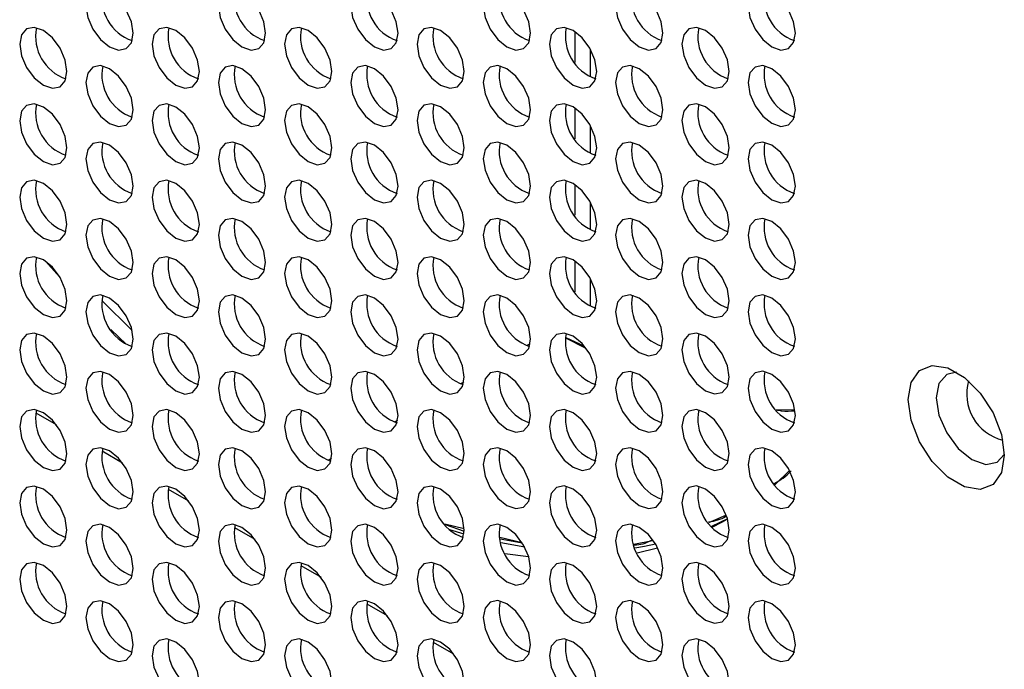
# Model space of a CAD drawing. Header units: millimetres. Extents: x 256 to 1374, y 313 to 1176.
# Tile 166 of 212: x 1175 to 1189, y 957 to 967. Entities that reach past the tile are written whole.
import ezdxf

# ---------------------------------------------------------------- set-up
doc = ezdxf.new("R2010")
doc.units = ezdxf.units.MM

msp = doc.modelspace()

# ---------------------------------------------------------------- linework, layer by layer
at = {"color": 7, "linetype": 'Continuous', "lineweight": 30}
for p, q in [((1183.0266, 966.3812), (1183.0266, 965.9193)), ((1183.2623, 965.7025), (1183.2623, 966.1153)), ((1183.0266, 965.238), (1183.0266, 964.7762)), ((1183.2623, 964.5594), (1183.2623, 964.9722)), ((1183.0266, 964.0949), (1183.0266, 963.633)), ((1183.2623, 963.4162), (1183.2623, 963.829)), ((1175.1205, 962.9419), (1175.3268, 962.713)), ((1183.0266, 962.9517), (1183.0266, 962.4899)), ((1183.2623, 962.273), (1183.2623, 962.6858)), ((1176.412, 961.9078), (1175.9566, 962.3561)), ((1176.0916, 961.9255), (1176.3214, 961.7067)), ((1182.891, 961.7993), (1183.1833, 961.6526)), ((1182.8926, 961.8053), (1183.1636, 961.6785)), ((1182.3117, 961.6843), (1182.361, 961.7128)), ((1181.3215, 961.1127), (1181.3711, 961.1413)), ((1186.0391, 960.7248), (1186.3124, 960.7278)), ((1180.3314, 960.5411), (1180.3812, 960.5699)), ((1179.3412, 959.9695), (1179.3913, 959.9984)), ((1186.0182, 959.6023), (1186.2396, 959.8144)), ((1185.0312, 959.0356), (1185.2876, 959.1473)), ((1181.3737, 958.9432), (1181.0873, 959.0125)), ((1181.092, 959.0059), (1181.3746, 958.9076)), ((1185.3102, 959.0944), (1185.0698, 958.9804)), ((1181.3727, 958.8651), (1181.1616, 958.928)), ((1182.2395, 958.7339), (1181.9081, 958.814)), ((1181.9104, 958.7928), (1182.2413, 958.7315)), ((1182.2812, 958.6682), (1181.9203, 958.7317)), ((1183.9093, 958.7148), (1184.1923, 958.7698)), ((1181.9834, 958.5765), (1182.3388, 958.5277)), ((1183.9588, 958.5852), (1184.2671, 958.6568))]:
    msp.add_line(p, q, dxfattribs=at)
at = {"color": 8, "linetype": 'Continuous', "lineweight": 30}
for p, q in [((1174.971, 960.6791), (1175.2748, 960.5038)), ((1175.961, 960.1076), (1176.2648, 959.9323)), ((1176.9509, 959.5362), (1177.2547, 959.3608)), ((1177.9409, 958.9647), (1178.2447, 958.7893)), ((1178.9308, 958.3932), (1179.2346, 958.2178)), ((1179.9208, 957.8217), (1180.2246, 957.6463)), ((1180.9107, 957.2502), (1181.2145, 957.0749))]:
    msp.add_line(p, q, dxfattribs=at)
at = {"color": 7, "linetype": 'Continuous', "lineweight": 30, "flags": 128}
for points in [[(1176.427, 966.3542), (1176.4001, 966.526), (1176.3234, 966.7027), (1176.2087, 966.8574), (1176.0734, 966.9666), (1175.9381, 967.0136), (1175.8234, 966.9914), (1175.7468, 966.9032), (1175.7199, 966.7625), (1175.7468, 966.5907), (1175.8234, 966.414), (1175.9381, 966.2593), (1176.0734, 966.1501), (1176.2087, 966.103), (1176.3234, 966.1253), (1176.4001, 966.2135), (1176.427, 966.3542)], [(1178.4069, 966.3544), (1178.38, 966.5262), (1178.3033, 966.7029), (1178.1886, 966.8576), (1178.0533, 966.9668), (1177.918, 967.0138), (1177.8033, 966.9915), (1177.7267, 966.9033), (1177.6998, 966.7626), (1177.7267, 966.5909), (1177.8033, 966.4142), (1177.918, 966.2594), (1178.0533, 966.1503), (1178.1886, 966.1032), (1178.3033, 966.1255), (1178.38, 966.2137), (1178.4069, 966.3544)], [(1180.3868, 966.3546), (1180.3599, 966.5264), (1180.2832, 966.7031), (1180.1685, 966.8578), (1180.0332, 966.967), (1179.8979, 967.014), (1179.7832, 966.9917), (1179.7066, 966.9035), (1179.6797, 966.7628), (1179.7066, 966.591), (1179.7832, 966.4144), (1179.8979, 966.2596), (1180.0332, 966.1505), (1180.1685, 966.1034), (1180.2832, 966.1257), (1180.3599, 966.2139), (1180.3868, 966.3546)], [(1182.3667, 966.3548), (1182.3398, 966.5266), (1182.2631, 966.7033), (1182.1484, 966.858), (1182.0131, 966.9672), (1181.8778, 967.0142), (1181.7631, 966.9919), (1181.6865, 966.9037), (1181.6596, 966.763), (1181.6865, 966.5912), (1181.7631, 966.4145), (1181.8778, 966.2598), (1182.0131, 966.1506), (1182.1484, 966.1036), (1182.2631, 966.1259), (1182.3398, 966.2141), (1182.3667, 966.3548)], [(1184.3466, 966.355), (1184.3197, 966.5268), (1184.243, 966.7035), (1184.1283, 966.8582), (1183.993, 966.9674), (1183.8577, 967.0144), (1183.743, 966.9921), (1183.6664, 966.9039), (1183.6395, 966.7632), (1183.6664, 966.5914), (1183.743, 966.4147), (1183.8577, 966.26), (1183.993, 966.1508), (1184.1283, 966.1038), (1184.243, 966.1261), (1184.3197, 966.2143), (1184.3466, 966.355)], [(1186.3265, 966.3552), (1186.2996, 966.527), (1186.2229, 966.7036), (1186.1082, 966.8584), (1185.9729, 966.9675), (1185.8376, 967.0146), (1185.7229, 966.9923), (1185.6463, 966.9041), (1185.6194, 966.7634), (1185.6463, 966.5916), (1185.7229, 966.4149), (1185.8376, 966.2602), (1185.9729, 966.151), (1186.1082, 966.104), (1186.2229, 966.1263), (1186.2996, 966.2145), (1186.3265, 966.3552)], [(1175.437, 965.7826), (1175.4101, 965.9544), (1175.3335, 966.131), (1175.2188, 966.2858), (1175.0835, 966.3949), (1174.9482, 966.442), (1174.8335, 966.4197), (1174.7568, 966.3315), (1174.7299, 966.1908), (1174.7568, 966.019), (1174.8335, 965.8423), (1174.9482, 965.6876), (1175.0835, 965.5784), (1175.2188, 965.5314), (1175.3335, 965.5537), (1175.4101, 965.6419), (1175.437, 965.7826)], [(1177.4169, 965.7828), (1177.39, 965.9545), (1177.3134, 966.1312), (1177.1987, 966.2859), (1177.0634, 966.3951), (1176.9281, 966.4422), (1176.8134, 966.4199), (1176.7367, 966.3317), (1176.7098, 966.191), (1176.7367, 966.0192), (1176.8134, 965.8425), (1176.9281, 965.6878), (1177.0634, 965.5786), (1177.1987, 965.5316), (1177.3134, 965.5538), (1177.39, 965.6421), (1177.4169, 965.7828)], [(1179.3968, 965.7829), (1179.3699, 965.9547), (1179.2933, 966.1314), (1179.1786, 966.2861), (1179.0433, 966.3953), (1178.908, 966.4423), (1178.7933, 966.4201), (1178.7166, 966.3319), (1178.6897, 966.1912), (1178.7166, 966.0194), (1178.7933, 965.8427), (1178.908, 965.688), (1179.0433, 965.5788), (1179.1786, 965.5317), (1179.2933, 965.554), (1179.3699, 965.6422), (1179.3968, 965.7829)], [(1181.3767, 965.7831), (1181.3498, 965.9549), (1181.2732, 966.1316), (1181.1585, 966.2863), (1181.0232, 966.3955), (1180.8879, 966.4425), (1180.7732, 966.4202), (1180.6965, 966.332), (1180.6696, 966.1913), (1180.6965, 966.0196), (1180.7732, 965.8429), (1180.8879, 965.6882), (1181.0232, 965.579), (1181.1585, 965.5319), (1181.2732, 965.5542), (1181.3498, 965.6424), (1181.3767, 965.7831)], [(1183.3566, 965.7833), (1183.3297, 965.9551), (1183.2531, 966.1318), (1183.1384, 966.2865), (1183.0031, 966.3957), (1182.8678, 966.4427), (1182.7531, 966.4204), (1182.6764, 966.3322), (1182.6495, 966.1915), (1182.6764, 966.0197), (1182.7531, 965.8431), (1182.8678, 965.6883), (1183.0031, 965.5791), (1183.1384, 965.5321), (1183.2531, 965.5544), (1183.3297, 965.6426), (1183.3566, 965.7833)], [(1185.3365, 965.7835), (1185.3096, 965.9553), (1185.233, 966.132), (1185.1183, 966.2867), (1184.983, 966.3959), (1184.8477, 966.4429), (1184.733, 966.4206), (1184.6563, 966.3324), (1184.6294, 966.1917), (1184.6563, 966.0199), (1184.733, 965.8432), (1184.8477, 965.6885), (1184.983, 965.5793), (1185.1183, 965.5323), (1185.233, 965.5546), (1185.3096, 965.6428), (1185.3365, 965.7835)], [(1176.427, 965.2111), (1176.4001, 965.3829), (1176.3234, 965.5596), (1176.2087, 965.7143), (1176.0734, 965.8235), (1175.9381, 965.8705), (1175.8234, 965.8482), (1175.7468, 965.76), (1175.7199, 965.6193), (1175.7468, 965.4475), (1175.8234, 965.2708), (1175.9381, 965.1161), (1176.0734, 965.0069), (1176.2087, 964.9599), (1176.3234, 964.9822), (1176.4001, 965.0704), (1176.427, 965.2111)], [(1178.4069, 965.2113), (1178.38, 965.3831), (1178.3033, 965.5597), (1178.1886, 965.7145), (1178.0533, 965.8236), (1177.918, 965.8707), (1177.8033, 965.8484), (1177.7267, 965.7602), (1177.6998, 965.6195), (1177.7267, 965.4477), (1177.8033, 965.271), (1177.918, 965.1163), (1178.0533, 965.0071), (1178.1886, 964.9601), (1178.3033, 964.9824), (1178.38, 965.0706), (1178.4069, 965.2113)], [(1180.3868, 965.2115), (1180.3599, 965.3832), (1180.2832, 965.5599), (1180.1685, 965.7147), (1180.0332, 965.8238), (1179.8979, 965.8709), (1179.7832, 965.8486), (1179.7066, 965.7604), (1179.6797, 965.6197), (1179.7066, 965.4479), (1179.7832, 965.2712), (1179.8979, 965.1165), (1180.0332, 965.0073), (1180.1685, 964.9603), (1180.2832, 964.9825), (1180.3599, 965.0708), (1180.3868, 965.2115)], [(1182.3667, 965.2116), (1182.3398, 965.3834), (1182.2631, 965.5601), (1182.1484, 965.7148), (1182.0131, 965.824), (1181.8778, 965.871), (1181.7631, 965.8488), (1181.6865, 965.7606), (1181.6596, 965.6199), (1181.6865, 965.4481), (1181.7631, 965.2714), (1181.8778, 965.1167), (1182.0131, 965.0075), (1182.1484, 964.9605), (1182.2631, 964.9827), (1182.3398, 965.0709), (1182.3667, 965.2116)], [(1184.3466, 965.2118), (1184.3197, 965.3836), (1184.243, 965.5603), (1184.1283, 965.715), (1183.993, 965.8242), (1183.8577, 965.8712), (1183.743, 965.8489), (1183.6664, 965.7607), (1183.6395, 965.62), (1183.6664, 965.4483), (1183.743, 965.2716), (1183.8577, 965.1169), (1183.993, 965.0077), (1184.1283, 964.9606), (1184.243, 964.9829), (1184.3197, 965.0711), (1184.3466, 965.2118)], [(1186.3265, 965.212), (1186.2996, 965.3838), (1186.2229, 965.5605), (1186.1082, 965.7152), (1185.9729, 965.8244), (1185.8376, 965.8714), (1185.7229, 965.8491), (1185.6463, 965.7609), (1185.6194, 965.6202), (1185.6463, 965.4484), (1185.7229, 965.2718), (1185.8376, 965.117), (1185.9729, 965.0079), (1186.1082, 964.9608), (1186.2229, 964.9831), (1186.2996, 965.0713), (1186.3265, 965.212)], [(1175.437, 964.6394), (1175.4101, 964.8112), (1175.3335, 964.9879), (1175.2188, 965.1426), (1175.0835, 965.2518), (1174.9482, 965.2988), (1174.8335, 965.2765), (1174.7568, 965.1883), (1174.7299, 965.0476), (1174.7568, 964.8758), (1174.8335, 964.6992), (1174.9482, 964.5444), (1175.0835, 964.4352), (1175.2188, 964.3882), (1175.3335, 964.4105), (1175.4101, 964.4987), (1175.437, 964.6394)], [(1177.4169, 964.6396), (1177.39, 964.8114), (1177.3134, 964.9881), (1177.1987, 965.1428), (1177.0634, 965.252), (1176.9281, 965.299), (1176.8134, 965.2767), (1176.7367, 965.1885), (1176.7098, 965.0478), (1176.7367, 964.876), (1176.8134, 964.6993), (1176.9281, 964.5446), (1177.0634, 964.4354), (1177.1987, 964.3884), (1177.3134, 964.4107), (1177.39, 964.4989), (1177.4169, 964.6396)], [(1179.3968, 964.6398), (1179.3699, 964.8116), (1179.2933, 964.9883), (1179.1786, 965.143), (1179.0433, 965.2522), (1178.908, 965.2992), (1178.7933, 965.2769), (1178.7166, 965.1887), (1178.6897, 965.048), (1178.7166, 964.8762), (1178.7933, 964.6995), (1178.908, 964.5448), (1179.0433, 964.4356), (1179.1786, 964.3886), (1179.2933, 964.4109), (1179.3699, 964.4991), (1179.3968, 964.6398)], [(1181.3767, 964.64), (1181.3498, 964.8117), (1181.2732, 964.9884), (1181.1585, 965.1432), (1181.0232, 965.2523), (1180.8879, 965.2994), (1180.7732, 965.2771), (1180.6965, 965.1889), (1180.6696, 965.0482), (1180.6965, 964.8764), (1180.7732, 964.6997), (1180.8879, 964.545), (1181.0232, 964.4358), (1181.1585, 964.3888), (1181.2732, 964.4111), (1181.3498, 964.4993), (1181.3767, 964.64)], [(1183.3566, 964.6402), (1183.3297, 964.8119), (1183.2531, 964.9886), (1183.1384, 965.1433), (1183.0031, 965.2525), (1182.8678, 965.2996), (1182.7531, 965.2773), (1182.6764, 965.1891), (1182.6495, 965.0484), (1182.6764, 964.8766), (1182.7531, 964.6999), (1182.8678, 964.5452), (1183.0031, 964.436), (1183.1384, 964.389), (1183.2531, 964.4113), (1183.3297, 964.4995), (1183.3566, 964.6402)], [(1185.3365, 964.6403), (1185.3096, 964.8121), (1185.233, 964.9888), (1185.1183, 965.1435), (1184.983, 965.2527), (1184.8477, 965.2997), (1184.733, 965.2775), (1184.6563, 965.1893), (1184.6294, 965.0486), (1184.6563, 964.8768), (1184.733, 964.7001), (1184.8477, 964.5454), (1184.983, 964.4362), (1185.1183, 964.3892), (1185.233, 964.4114), (1185.3096, 964.4996), (1185.3365, 964.6403)], [(1176.427, 964.0679), (1176.4001, 964.2397), (1176.3234, 964.4164), (1176.2087, 964.5711), (1176.0734, 964.6803), (1175.9381, 964.7273), (1175.8234, 964.705), (1175.7468, 964.6168), (1175.7199, 964.4761), (1175.7468, 964.3044), (1175.8234, 964.1277), (1175.9381, 963.9729), (1176.0734, 963.8638), (1176.2087, 963.8167), (1176.3234, 963.839), (1176.4001, 963.9272), (1176.427, 964.0679)], [(1178.4069, 964.0681), (1178.38, 964.2399), (1178.3033, 964.4166), (1178.1886, 964.5713), (1178.0533, 964.6805), (1177.918, 964.7275), (1177.8033, 964.7052), (1177.7267, 964.617), (1177.6998, 964.4763), (1177.7267, 964.3045), (1177.8033, 964.1279), (1177.918, 963.9731), (1178.0533, 963.864), (1178.1886, 963.8169), (1178.3033, 963.8392), (1178.38, 963.9274), (1178.4069, 964.0681)], [(1180.3868, 964.0683), (1180.3599, 964.2401), (1180.2832, 964.4168), (1180.1685, 964.5715), (1180.0332, 964.6807), (1179.8979, 964.7277), (1179.7832, 964.7054), (1179.7066, 964.6172), (1179.6797, 964.4765), (1179.7066, 964.3047), (1179.7832, 964.128), (1179.8979, 963.9733), (1180.0332, 963.8641), (1180.1685, 963.8171), (1180.2832, 963.8394), (1180.3599, 963.9276), (1180.3868, 964.0683)], [(1182.3667, 964.0685), (1182.3398, 964.2403), (1182.2631, 964.417), (1182.1484, 964.5717), (1182.0131, 964.6809), (1181.8778, 964.7279), (1181.7631, 964.7056), (1181.6865, 964.6174), (1181.6596, 964.4767), (1181.6865, 964.3049), (1181.7631, 964.1282), (1181.8778, 963.9735), (1182.0131, 963.8643), (1182.1484, 963.8173), (1182.2631, 963.8396), (1182.3398, 963.9278), (1182.3667, 964.0685)], [(1184.3466, 964.0687), (1184.3197, 964.2405), (1184.243, 964.4171), (1184.1283, 964.5719), (1183.993, 964.681), (1183.8577, 964.7281), (1183.743, 964.7058), (1183.6664, 964.6176), (1183.6395, 964.4769), (1183.6664, 964.3051), (1183.743, 964.1284), (1183.8577, 963.9737), (1183.993, 963.8645), (1184.1283, 963.8175), (1184.243, 963.8398), (1184.3197, 963.928), (1184.3466, 964.0687)], [(1186.3265, 964.0689), (1186.2996, 964.2406), (1186.2229, 964.4173), (1186.1082, 964.572), (1185.9729, 964.6812), (1185.8376, 964.7283), (1185.7229, 964.706), (1185.6463, 964.6178), (1185.6194, 964.4771), (1185.6463, 964.3053), (1185.7229, 964.1286), (1185.8376, 963.9739), (1185.9729, 963.8647), (1186.1082, 963.8177), (1186.2229, 963.84), (1186.2996, 963.9282), (1186.3265, 964.0689)], [(1175.437, 963.4963), (1175.4101, 963.668), (1175.3335, 963.8447), (1175.2188, 963.9994), (1175.0835, 964.1086), (1174.9482, 964.1557), (1174.8335, 964.1334), (1174.7568, 964.0452), (1174.7299, 963.9045), (1174.7568, 963.7327), (1174.8335, 963.556), (1174.9482, 963.4013), (1175.0835, 963.2921), (1175.2188, 963.2451), (1175.3335, 963.2674), (1175.4101, 963.3556), (1175.437, 963.4963)], [(1177.4169, 963.4964), (1177.39, 963.6682), (1177.3134, 963.8449), (1177.1987, 963.9996), (1177.0634, 964.1088), (1176.9281, 964.1558), (1176.8134, 964.1336), (1176.7367, 964.0454), (1176.7098, 963.9047), (1176.7367, 963.7329), (1176.8134, 963.5562), (1176.9281, 963.4015), (1177.0634, 963.2923), (1177.1987, 963.2452), (1177.3134, 963.2675), (1177.39, 963.3557), (1177.4169, 963.4964)], [(1179.3968, 963.4966), (1179.3699, 963.6684), (1179.2933, 963.8451), (1179.1786, 963.9998), (1179.0433, 964.109), (1178.908, 964.156), (1178.7933, 964.1337), (1178.7166, 964.0455), (1178.6897, 963.9048), (1178.7166, 963.7331), (1178.7933, 963.5564), (1178.908, 963.4016), (1179.0433, 963.2925), (1179.1786, 963.2454), (1179.2933, 963.2677), (1179.3699, 963.3559), (1179.3968, 963.4966)], [(1181.3767, 963.4968), (1181.3498, 963.6686), (1181.2732, 963.8453), (1181.1585, 964), (1181.0232, 964.1092), (1180.8879, 964.1562), (1180.7732, 964.1339), (1180.6965, 964.0457), (1180.6696, 963.905), (1180.6965, 963.7332), (1180.7732, 963.5566), (1180.8879, 963.4018), (1181.0232, 963.2927), (1181.1585, 963.2456), (1181.2732, 963.2679), (1181.3498, 963.3561), (1181.3767, 963.4968)], [(1183.3566, 963.497), (1183.3297, 963.6688), (1183.2531, 963.8455), (1183.1384, 964.0002), (1183.0031, 964.1094), (1182.8678, 964.1564), (1182.7531, 964.1341), (1182.6764, 964.0459), (1182.6495, 963.9052), (1182.6764, 963.7334), (1182.7531, 963.5567), (1182.8678, 963.402), (1183.0031, 963.2928), (1183.1384, 963.2458), (1183.2531, 963.2681), (1183.3297, 963.3563), (1183.3566, 963.497)], [(1185.3365, 963.4972), (1185.3096, 963.669), (1185.233, 963.8457), (1185.1183, 964.0004), (1184.983, 964.1096), (1184.8477, 964.1566), (1184.733, 964.1343), (1184.6563, 964.0461), (1184.6294, 963.9054), (1184.6563, 963.7336), (1184.733, 963.5569), (1184.8477, 963.4022), (1184.983, 963.293), (1185.1183, 963.246), (1185.233, 963.2683), (1185.3096, 963.3565), (1185.3365, 963.4972)], [(1176.427, 962.9248), (1176.4001, 963.0966), (1176.3234, 963.2732), (1176.2087, 963.428), (1176.0734, 963.5371), (1175.9381, 963.5842), (1175.8234, 963.5619), (1175.7468, 963.4737), (1175.7199, 963.333), (1175.7468, 963.1612), (1175.8234, 962.9845), (1175.9381, 962.8298), (1176.0734, 962.7206), (1176.2087, 962.6736), (1176.3234, 962.6959), (1176.4001, 962.7841), (1176.427, 962.9248)], [(1178.4069, 962.925), (1178.38, 963.0967), (1178.3033, 963.2734), (1178.1886, 963.4281), (1178.0533, 963.5373), (1177.918, 963.5844), (1177.8033, 963.5621), (1177.7267, 963.4739), (1177.6998, 963.3332), (1177.7267, 963.1614), (1177.8033, 962.9847), (1177.918, 962.83), (1178.0533, 962.7208), (1178.1886, 962.6738), (1178.3033, 962.6961), (1178.38, 962.7843), (1178.4069, 962.925)], [(1180.3868, 962.9251), (1180.3599, 963.0969), (1180.2832, 963.2736), (1180.1685, 963.4283), (1180.0332, 963.5375), (1179.8979, 963.5845), (1179.7832, 963.5623), (1179.7066, 963.4741), (1179.6797, 963.3334), (1179.7066, 963.1616), (1179.7832, 962.9849), (1179.8979, 962.8302), (1180.0332, 962.721), (1180.1685, 962.674), (1180.2832, 962.6962), (1180.3599, 962.7844), (1180.3868, 962.9251)], [(1182.3667, 962.9253), (1182.3398, 963.0971), (1182.2631, 963.2738), (1182.1484, 963.4285), (1182.0131, 963.5377), (1181.8778, 963.5847), (1181.7631, 963.5624), (1181.6865, 963.4742), (1181.6596, 963.3335), (1181.6865, 963.1618), (1181.7631, 962.9851), (1181.8778, 962.8303), (1182.0131, 962.7212), (1182.1484, 962.6741), (1182.2631, 962.6964), (1182.3398, 962.7846), (1182.3667, 962.9253)], [(1184.3466, 962.9255), (1184.3197, 963.0973), (1184.243, 963.274), (1184.1283, 963.4287), (1183.993, 963.5379), (1183.8577, 963.5849), (1183.743, 963.5626), (1183.6664, 963.4744), (1183.6395, 963.3337), (1183.6664, 963.1619), (1183.743, 962.9853), (1183.8577, 962.8305), (1183.993, 962.7214), (1184.1283, 962.6743), (1184.243, 962.6966), (1184.3197, 962.7848), (1184.3466, 962.9255)], [(1186.3265, 962.9257), (1186.2996, 963.0975), (1186.2229, 963.2742), (1186.1082, 963.4289), (1185.9729, 963.5381), (1185.8376, 963.5851), (1185.7229, 963.5628), (1185.6463, 963.4746), (1185.6194, 963.3339), (1185.6463, 963.1621), (1185.7229, 962.9854), (1185.8376, 962.8307), (1185.9729, 962.7215), (1186.1082, 962.6745), (1186.2229, 962.6968), (1186.2996, 962.785), (1186.3265, 962.9257)], [(1175.437, 962.3531), (1175.4101, 962.5249), (1175.3335, 962.7016), (1175.2188, 962.8563), (1175.0835, 962.9655), (1174.9482, 963.0125), (1174.8335, 962.9902), (1174.7568, 962.902), (1174.7299, 962.7613), (1174.7568, 962.5895), (1174.8335, 962.4128), (1174.9482, 962.2581), (1175.0835, 962.1489), (1175.2188, 962.1019), (1175.3335, 962.1242), (1175.4101, 962.2124), (1175.437, 962.3531)], [(1177.4169, 962.3533), (1177.39, 962.5251), (1177.3134, 962.7018), (1177.1987, 962.8565), (1177.0634, 962.9657), (1176.9281, 963.0127), (1176.8134, 962.9904), (1176.7367, 962.9022), (1176.7098, 962.7615), (1176.7367, 962.5897), (1176.8134, 962.413), (1176.9281, 962.2583), (1177.0634, 962.1491), (1177.1987, 962.1021), (1177.3134, 962.1244), (1177.39, 962.2126), (1177.4169, 962.3533)], [(1179.3968, 962.3535), (1179.3699, 962.5253), (1179.2933, 962.7019), (1179.1786, 962.8567), (1179.0433, 962.9658), (1178.908, 963.0129), (1178.7933, 962.9906), (1178.7166, 962.9024), (1178.6897, 962.7617), (1178.7166, 962.5899), (1178.7933, 962.4132), (1178.908, 962.2585), (1179.0433, 962.1493), (1179.1786, 962.1023), (1179.2933, 962.1246), (1179.3699, 962.2128), (1179.3968, 962.3535)], [(1181.3767, 962.3537), (1181.3498, 962.5254), (1181.2732, 962.7021), (1181.1585, 962.8568), (1181.0232, 962.966), (1180.8879, 963.0131), (1180.7732, 962.9908), (1180.6965, 962.9026), (1180.6696, 962.7619), (1180.6965, 962.5901), (1180.7732, 962.4134), (1180.8879, 962.2587), (1181.0232, 962.1495), (1181.1585, 962.1025), (1181.2732, 962.1248), (1181.3498, 962.213), (1181.3767, 962.3537)], [(1183.3566, 962.3538), (1183.3297, 962.5256), (1183.2531, 962.7023), (1183.1384, 962.857), (1183.0031, 962.9662), (1182.8678, 963.0132), (1182.7531, 962.991), (1182.6764, 962.9028), (1182.6495, 962.7621), (1182.6764, 962.5903), (1182.7531, 962.4136), (1182.8678, 962.2589), (1183.0031, 962.1497), (1183.1384, 962.1026), (1183.2531, 962.1249), (1183.3297, 962.2131), (1183.3566, 962.3538)], [(1185.3365, 962.354), (1185.3096, 962.5258), (1185.233, 962.7025), (1185.1183, 962.8572), (1184.983, 962.9664), (1184.8477, 963.0134), (1184.733, 962.9911), (1184.6563, 962.9029), (1184.6294, 962.7622), (1184.6563, 962.5905), (1184.733, 962.4138), (1184.8477, 962.259), (1184.983, 962.1499), (1185.1183, 962.1028), (1185.233, 962.1251), (1185.3096, 962.2133), (1185.3365, 962.354)], [(1176.427, 961.7816), (1176.4001, 961.9534), (1176.3234, 962.1301), (1176.2087, 962.2848), (1176.0734, 962.394), (1175.9381, 962.441), (1175.8234, 962.4187), (1175.7468, 962.3305), (1175.7199, 962.1898), (1175.7468, 962.018), (1175.8234, 961.8414), (1175.9381, 961.6866), (1176.0734, 961.5774), (1176.2087, 961.5304), (1176.3234, 961.5527), (1176.4001, 961.6409), (1176.427, 961.7816)], [(1178.4069, 961.7818), (1178.38, 961.9536), (1178.3033, 962.1303), (1178.1886, 962.285), (1178.0533, 962.3942), (1177.918, 962.4412), (1177.8033, 962.4189), (1177.7267, 962.3307), (1177.6998, 962.19), (1177.7267, 962.0182), (1177.8033, 961.8415), (1177.918, 961.6868), (1178.0533, 961.5776), (1178.1886, 961.5306), (1178.3033, 961.5529), (1178.38, 961.6411), (1178.4069, 961.7818)], [(1180.3868, 961.782), (1180.3599, 961.9538), (1180.2832, 962.1305), (1180.1685, 962.2852), (1180.0332, 962.3944), (1179.8979, 962.4414), (1179.7832, 962.4191), (1179.7066, 962.3309), (1179.6797, 962.1902), (1179.7066, 962.0184), (1179.7832, 961.8417), (1179.8979, 961.687), (1180.0332, 961.5778), (1180.1685, 961.5308), (1180.2832, 961.5531), (1180.3599, 961.6413), (1180.3868, 961.782)], [(1182.3667, 961.7822), (1182.3398, 961.954), (1182.2631, 962.1306), (1182.1484, 962.2854), (1182.0131, 962.3945), (1181.8778, 962.4416), (1181.7631, 962.4193), (1181.6865, 962.3311), (1181.6596, 962.1904), (1181.6865, 962.0186), (1181.7631, 961.8419), (1181.8778, 961.6872), (1182.0131, 961.578), (1182.1484, 961.531), (1182.2631, 961.5533), (1182.3398, 961.6415), (1182.3667, 961.7822)], [(1184.3466, 961.7824), (1184.3197, 961.9541), (1184.243, 962.1308), (1184.1283, 962.2855), (1183.993, 962.3947), (1183.8577, 962.4418), (1183.743, 962.4195), (1183.6664, 962.3313), (1183.6395, 962.1906), (1183.6664, 962.0188), (1183.743, 961.8421), (1183.8577, 961.6874), (1183.993, 961.5782), (1184.1283, 961.5312), (1184.243, 961.5535), (1184.3197, 961.6417), (1184.3466, 961.7824)], [(1186.3265, 961.7825), (1186.2996, 961.9543), (1186.2229, 962.131), (1186.1082, 962.2857), (1185.9729, 962.3949), (1185.8376, 962.4419), (1185.7229, 962.4197), (1185.6463, 962.3315), (1185.6194, 962.1908), (1185.6463, 962.019), (1185.7229, 961.8423), (1185.8376, 961.6876), (1185.9729, 961.5784), (1186.1082, 961.5313), (1186.2229, 961.5536), (1186.2996, 961.6418), (1186.3265, 961.7825)], [(1175.437, 961.2099), (1175.4101, 961.3817), (1175.3335, 961.5584), (1175.2188, 961.7131), (1175.0835, 961.8223), (1174.9482, 961.8693), (1174.8335, 961.8471), (1174.7568, 961.7589), (1174.7299, 961.6182), (1174.7568, 961.4464), (1174.8335, 961.2697), (1174.9482, 961.115), (1175.0835, 961.0058), (1175.2188, 960.9588), (1175.3335, 960.981), (1175.4101, 961.0692), (1175.437, 961.2099)], [(1177.4169, 961.2101), (1177.39, 961.3819), (1177.3134, 961.5586), (1177.1987, 961.7133), (1177.0634, 961.8225), (1176.9281, 961.8695), (1176.8134, 961.8472), (1176.7367, 961.759), (1176.7098, 961.6183), (1176.7367, 961.4466), (1176.8134, 961.2699), (1176.9281, 961.1152), (1177.0634, 961.006), (1177.1987, 960.9589), (1177.3134, 960.9812), (1177.39, 961.0694), (1177.4169, 961.2101)], [(1179.3968, 961.2103), (1179.3699, 961.3821), (1179.2933, 961.5588), (1179.1786, 961.7135), (1179.0433, 961.8227), (1178.908, 961.8697), (1178.7933, 961.8474), (1178.7166, 961.7592), (1178.6897, 961.6185), (1178.7166, 961.4467), (1178.7933, 961.2701), (1178.908, 961.1153), (1179.0433, 961.0062), (1179.1786, 960.9591), (1179.2933, 960.9814), (1179.3699, 961.0696), (1179.3968, 961.2103)], [(1181.3767, 961.2105), (1181.3498, 961.3823), (1181.2732, 961.559), (1181.1585, 961.7137), (1181.0232, 961.8229), (1180.8879, 961.8699), (1180.7732, 961.8476), (1180.6965, 961.7594), (1180.6696, 961.6187), (1180.6965, 961.4469), (1180.7732, 961.2702), (1180.8879, 961.1155), (1181.0232, 961.0063), (1181.1585, 960.9593), (1181.2732, 960.9816), (1181.3498, 961.0698), (1181.3767, 961.2105)], [(1183.3566, 961.2107), (1183.3297, 961.3825), (1183.2531, 961.5592), (1183.1384, 961.7139), (1183.0031, 961.8231), (1182.8678, 961.8701), (1182.7531, 961.8478), (1182.6764, 961.7596), (1182.6495, 961.6189), (1182.6764, 961.4471), (1182.7531, 961.2704), (1182.8678, 961.1157), (1183.0031, 961.0065), (1183.1384, 960.9595), (1183.2531, 960.9818), (1183.3297, 961.07), (1183.3566, 961.2107)], [(1185.3365, 961.2109), (1185.3096, 961.3827), (1185.233, 961.5593), (1185.1183, 961.7141), (1184.983, 961.8232), (1184.8477, 961.8703), (1184.733, 961.848), (1184.6563, 961.7598), (1184.6294, 961.6191), (1184.6563, 961.4473), (1184.733, 961.2706), (1184.8477, 961.1159), (1184.983, 961.0067), (1185.1183, 960.9597), (1185.233, 960.982), (1185.3096, 961.0702), (1185.3365, 961.2109)], [(1189.4495, 960.045), (1189.4062, 959.7861), (1189.2813, 959.6085), (1189.0901, 959.5335), (1188.8555, 959.5704), (1188.6058, 959.7145), (1188.3712, 959.9485), (1188.1799, 960.2443), (1188.0551, 960.566), (1188.0117, 960.875), (1188.0551, 961.1339), (1188.1799, 961.3115), (1188.3712, 961.3864), (1188.6058, 961.3496), (1188.8555, 961.2055), (1189.0901, 960.9714), (1189.2813, 960.6757), (1189.4062, 960.3539), (1189.4495, 960.045)], [(1176.427, 960.6385), (1176.4001, 960.8102), (1176.3234, 960.9869), (1176.2087, 961.1416), (1176.0734, 961.2508), (1175.9381, 961.2979), (1175.8234, 961.2756), (1175.7468, 961.1874), (1175.7199, 961.0467), (1175.7468, 960.8749), (1175.8234, 960.6982), (1175.9381, 960.5435), (1176.0734, 960.4343), (1176.2087, 960.3873), (1176.3234, 960.4096), (1176.4001, 960.4978), (1176.427, 960.6385)], [(1178.4069, 960.6386), (1178.38, 960.8104), (1178.3033, 960.9871), (1178.1886, 961.1418), (1178.0533, 961.251), (1177.918, 961.298), (1177.8033, 961.2758), (1177.7267, 961.1876), (1177.6998, 961.0469), (1177.7267, 960.8751), (1177.8033, 960.6984), (1177.918, 960.5437), (1178.0533, 960.4345), (1178.1886, 960.3875), (1178.3033, 960.4097), (1178.38, 960.4979), (1178.4069, 960.6386)], [(1180.3868, 960.6388), (1180.3599, 960.8106), (1180.2832, 960.9873), (1180.1685, 961.142), (1180.0332, 961.2512), (1179.8979, 961.2982), (1179.7832, 961.2759), (1179.7066, 961.1877), (1179.6797, 961.047), (1179.7066, 960.8753), (1179.7832, 960.6986), (1179.8979, 960.5438), (1180.0332, 960.4347), (1180.1685, 960.3876), (1180.2832, 960.4099), (1180.3599, 960.4981), (1180.3868, 960.6388)], [(1182.3667, 960.639), (1182.3398, 960.8108), (1182.2631, 960.9875), (1182.1484, 961.1422), (1182.0131, 961.2514), (1181.8778, 961.2984), (1181.7631, 961.2761), (1181.6865, 961.1879), (1181.6596, 961.0472), (1181.6865, 960.8754), (1181.7631, 960.6988), (1181.8778, 960.544), (1182.0131, 960.4348), (1182.1484, 960.3878), (1182.2631, 960.4101), (1182.3398, 960.4983), (1182.3667, 960.639)], [(1184.3466, 960.6392), (1184.3197, 960.811), (1184.243, 960.9877), (1184.1283, 961.1424), (1183.993, 961.2516), (1183.8577, 961.2986), (1183.743, 961.2763), (1183.6664, 961.1881), (1183.6395, 961.0474), (1183.6664, 960.8756), (1183.743, 960.6989), (1183.8577, 960.5442), (1183.993, 960.435), (1184.1283, 960.388), (1184.243, 960.4103), (1184.3197, 960.4985), (1184.3466, 960.6392)], [(1186.3265, 960.6394), (1186.2996, 960.8112), (1186.2229, 960.9879), (1186.1082, 961.1426), (1185.9729, 961.2518), (1185.8376, 961.2988), (1185.7229, 961.2765), (1185.6463, 961.1883), (1185.6194, 961.0476), (1185.6463, 960.8758), (1185.7229, 960.6991), (1185.8376, 960.5444), (1185.9729, 960.4352), (1186.1082, 960.3882), (1186.2229, 960.4105), (1186.2996, 960.4987), (1186.3265, 960.6394)], [(1188.7373, 961.2863), (1188.5882, 961.251), (1188.4723, 961.1176), (1188.4316, 960.9047), (1188.4723, 960.6449), (1188.5882, 960.3777), (1188.7617, 960.1437), (1188.9663, 959.9785), (1189.171, 959.9074), (1189.3445, 959.9411), (1189.4495, 960.0525)], [(1175.437, 960.0668), (1175.4101, 960.2386), (1175.3335, 960.4153), (1175.2188, 960.57), (1175.0835, 960.6792), (1174.9482, 960.7262), (1174.8335, 960.7039), (1174.7568, 960.6157), (1174.7299, 960.475), (1174.7568, 960.3032), (1174.8335, 960.1265), (1174.9482, 959.9718), (1175.0835, 959.8626), (1175.2188, 959.8156), (1175.3335, 959.8379), (1175.4101, 959.9261), (1175.437, 960.0668)], [(1177.4169, 960.067), (1177.39, 960.2388), (1177.3134, 960.4154), (1177.1987, 960.5702), (1177.0634, 960.6793), (1176.9281, 960.7264), (1176.8134, 960.7041), (1176.7367, 960.6159), (1176.7098, 960.4752), (1176.7367, 960.3034), (1176.8134, 960.1267), (1176.9281, 959.972), (1177.0634, 959.8628), (1177.1987, 959.8158), (1177.3134, 959.8381), (1177.39, 959.9263), (1177.4169, 960.067)], [(1179.3968, 960.0672), (1179.3699, 960.2389), (1179.2933, 960.4156), (1179.1786, 960.5704), (1179.0433, 960.6795), (1178.908, 960.7266), (1178.7933, 960.7043), (1178.7166, 960.6161), (1178.6897, 960.4754), (1178.7166, 960.3036), (1178.7933, 960.1269), (1178.908, 959.9722), (1179.0433, 959.863), (1179.1786, 959.816), (1179.2933, 959.8383), (1179.3699, 959.9265), (1179.3968, 960.0672)], [(1181.3767, 960.0673), (1181.3498, 960.2391), (1181.2732, 960.4158), (1181.1585, 960.5705), (1181.0232, 960.6797), (1180.8879, 960.7267), (1180.7732, 960.7045), (1180.6965, 960.6163), (1180.6696, 960.4756), (1180.6965, 960.3038), (1180.7732, 960.1271), (1180.8879, 959.9724), (1181.0232, 959.8632), (1181.1585, 959.8162), (1181.2732, 959.8384), (1181.3498, 959.9266), (1181.3767, 960.0673)], [(1183.3566, 960.0675), (1183.3297, 960.2393), (1183.2531, 960.416), (1183.1384, 960.5707), (1183.0031, 960.6799), (1182.8678, 960.7269), (1182.7531, 960.7046), (1182.6764, 960.6164), (1182.6495, 960.4757), (1182.6764, 960.304), (1182.7531, 960.1273), (1182.8678, 959.9725), (1183.0031, 959.8634), (1183.1384, 959.8163), (1183.2531, 959.8386), (1183.3297, 959.9268), (1183.3566, 960.0675)], [(1185.3365, 960.0677), (1185.3096, 960.2395), (1185.233, 960.4162), (1185.1183, 960.5709), (1184.983, 960.6801), (1184.8477, 960.7271), (1184.733, 960.7048), (1184.6563, 960.6166), (1184.6294, 960.4759), (1184.6563, 960.3041), (1184.733, 960.1275), (1184.8477, 959.9727), (1184.983, 959.8636), (1185.1183, 959.8165), (1185.233, 959.8388), (1185.3096, 959.927), (1185.3365, 960.0677)], [(1176.427, 959.4953), (1176.4001, 959.6671), (1176.3234, 959.8438), (1176.2087, 959.9985), (1176.0734, 960.1077), (1175.9381, 960.1547), (1175.8234, 960.1324), (1175.7468, 960.0442), (1175.7199, 959.9035), (1175.7468, 959.7317), (1175.8234, 959.555), (1175.9381, 959.4003), (1176.0734, 959.2911), (1176.2087, 959.2441), (1176.3234, 959.2664), (1176.4001, 959.3546), (1176.427, 959.4953)], [(1178.4069, 959.4955), (1178.38, 959.6673), (1178.3033, 959.844), (1178.1886, 959.9987), (1178.0533, 960.1079), (1177.918, 960.1549), (1177.8033, 960.1326), (1177.7267, 960.0444), (1177.6998, 959.9037), (1177.7267, 959.7319), (1177.8033, 959.5552), (1177.918, 959.4005), (1178.0533, 959.2913), (1178.1886, 959.2443), (1178.3033, 959.2666), (1178.38, 959.3548), (1178.4069, 959.4955)], [(1180.3868, 959.4957), (1180.3599, 959.6675), (1180.2832, 959.8441), (1180.1685, 959.9989), (1180.0332, 960.108), (1179.8979, 960.1551), (1179.7832, 960.1328), (1179.7066, 960.0446), (1179.6797, 959.9039), (1179.7066, 959.7321), (1179.7832, 959.5554), (1179.8979, 959.4007), (1180.0332, 959.2915), (1180.1685, 959.2445), (1180.2832, 959.2668), (1180.3599, 959.355), (1180.3868, 959.4957)], [(1182.3667, 959.4959), (1182.3398, 959.6676), (1182.2631, 959.8443), (1182.1484, 959.9991), (1182.0131, 960.1082), (1181.8778, 960.1553), (1181.7631, 960.133), (1181.6865, 960.0448), (1181.6596, 959.9041), (1181.6865, 959.7323), (1181.7631, 959.5556), (1181.8778, 959.4009), (1182.0131, 959.2917), (1182.1484, 959.2447), (1182.2631, 959.267), (1182.3398, 959.3552), (1182.3667, 959.4959)], [(1184.3466, 959.496), (1184.3197, 959.6678), (1184.243, 959.8445), (1184.1283, 959.9992), (1183.993, 960.1084), (1183.8577, 960.1554), (1183.743, 960.1332), (1183.6664, 960.045), (1183.6395, 959.9043), (1183.6664, 959.7325), (1183.743, 959.5558), (1183.8577, 959.4011), (1183.993, 959.2919), (1184.1283, 959.2448), (1184.243, 959.2671), (1184.3197, 959.3553), (1184.3466, 959.496)], [(1186.3265, 959.4962), (1186.2996, 959.668), (1186.2229, 959.8447), (1186.1082, 959.9994), (1185.9729, 960.1086), (1185.8376, 960.1556), (1185.7229, 960.1333), (1185.6463, 960.0451), (1185.6194, 959.9044), (1185.6463, 959.7327), (1185.7229, 959.556), (1185.8376, 959.4012), (1185.9729, 959.2921), (1186.1082, 959.245), (1186.2229, 959.2673), (1186.2996, 959.3555), (1186.3265, 959.4962)], [(1175.437, 958.9236), (1175.4101, 959.0954), (1175.3335, 959.2721), (1175.2188, 959.4268), (1175.0835, 959.536), (1174.9482, 959.583), (1174.8335, 959.5607), (1174.7568, 959.4725), (1174.7299, 959.3318), (1174.7568, 959.1601), (1174.8335, 958.9834), (1174.9482, 958.8286), (1175.0835, 958.7195), (1175.2188, 958.6724), (1175.3335, 958.6947), (1175.4101, 958.7829), (1175.437, 958.9236)], [(1177.4169, 958.9238), (1177.39, 959.0956), (1177.3134, 959.2723), (1177.1987, 959.427), (1177.0634, 959.5362), (1176.9281, 959.5832), (1176.8134, 959.5609), (1176.7367, 959.4727), (1176.7098, 959.332), (1176.7367, 959.1602), (1176.8134, 958.9836), (1176.9281, 958.8288), (1177.0634, 958.7197), (1177.1987, 958.6726), (1177.3134, 958.6949), (1177.39, 958.7831), (1177.4169, 958.9238)], [(1179.3968, 958.924), (1179.3699, 959.0958), (1179.2933, 959.2725), (1179.1786, 959.4272), (1179.0433, 959.5364), (1178.908, 959.5834), (1178.7933, 959.5611), (1178.7166, 959.4729), (1178.6897, 959.3322), (1178.7166, 959.1604), (1178.7933, 958.9837), (1178.908, 958.829), (1179.0433, 958.7198), (1179.1786, 958.6728), (1179.2933, 958.6951), (1179.3699, 958.7833), (1179.3968, 958.924)], [(1181.3767, 958.9242), (1181.3498, 959.096), (1181.2732, 959.2727), (1181.1585, 959.4274), (1181.0232, 959.5366), (1180.8879, 959.5836), (1180.7732, 959.5613), (1180.6965, 959.4731), (1180.6696, 959.3324), (1180.6965, 959.1606), (1180.7732, 958.9839), (1180.8879, 958.8292), (1181.0232, 958.72), (1181.1585, 958.673), (1181.2732, 958.6953), (1181.3498, 958.7835), (1181.3767, 958.9242)], [(1183.3566, 958.9244), (1183.3297, 959.0962), (1183.2531, 959.2728), (1183.1384, 959.4276), (1183.0031, 959.5367), (1182.8678, 959.5838), (1182.7531, 959.5615), (1182.6764, 959.4733), (1182.6495, 959.3326), (1182.6764, 959.1608), (1182.7531, 958.9841), (1182.8678, 958.8294), (1183.0031, 958.7202), (1183.1384, 958.6732), (1183.2531, 958.6955), (1183.3297, 958.7837), (1183.3566, 958.9244)], [(1185.3365, 958.9246), (1185.3096, 959.0963), (1185.233, 959.273), (1185.1183, 959.4277), (1184.983, 959.5369), (1184.8477, 959.584), (1184.733, 959.5617), (1184.6563, 959.4735), (1184.6294, 959.3328), (1184.6563, 959.161), (1184.733, 958.9843), (1184.8477, 958.8296), (1184.983, 958.7204), (1185.1183, 958.6734), (1185.233, 958.6957), (1185.3096, 958.7839), (1185.3365, 958.9246)], [(1176.427, 958.3521), (1176.4001, 958.5239), (1176.3234, 958.7006), (1176.2087, 958.8553), (1176.0734, 958.9645), (1175.9381, 959.0115), (1175.8234, 958.9893), (1175.7468, 958.9011), (1175.7199, 958.7604), (1175.7468, 958.5886), (1175.8234, 958.4119), (1175.9381, 958.2572), (1176.0734, 958.148), (1176.2087, 958.1009), (1176.3234, 958.1232), (1176.4001, 958.2114), (1176.427, 958.3521)], [(1178.4069, 958.3523), (1178.38, 958.5241), (1178.3033, 958.7008), (1178.1886, 958.8555), (1178.0533, 958.9647), (1177.918, 959.0117), (1177.8033, 958.9894), (1177.7267, 958.9012), (1177.6998, 958.7605), (1177.7267, 958.5888), (1177.8033, 958.4121), (1177.918, 958.2573), (1178.0533, 958.1482), (1178.1886, 958.1011), (1178.3033, 958.1234), (1178.38, 958.2116), (1178.4069, 958.3523)], [(1180.3868, 958.3525), (1180.3599, 958.5243), (1180.2832, 958.701), (1180.1685, 958.8557), (1180.0332, 958.9649), (1179.8979, 959.0119), (1179.7832, 958.9896), (1179.7066, 958.9014), (1179.6797, 958.7607), (1179.7066, 958.5889), (1179.7832, 958.4123), (1179.8979, 958.2575), (1180.0332, 958.1484), (1180.1685, 958.1013), (1180.2832, 958.1236), (1180.3599, 958.2118), (1180.3868, 958.3525)], [(1182.3667, 958.3527), (1182.3398, 958.5245), (1182.2631, 958.7012), (1182.1484, 958.8559), (1182.0131, 958.9651), (1181.8778, 959.0121), (1181.7631, 958.9898), (1181.6865, 958.9016), (1181.6596, 958.7609), (1181.6865, 958.5891), (1181.7631, 958.4124), (1181.8778, 958.2577), (1182.0131, 958.1485), (1182.1484, 958.1015), (1182.2631, 958.1238), (1182.3398, 958.212), (1182.3667, 958.3527)], [(1184.3466, 958.3529), (1184.3197, 958.5247), (1184.243, 958.7014), (1184.1283, 958.8561), (1183.993, 958.9653), (1183.8577, 959.0123), (1183.743, 958.99), (1183.6664, 958.9018), (1183.6395, 958.7611), (1183.6664, 958.5893), (1183.743, 958.4126), (1183.8577, 958.2579), (1183.993, 958.1487), (1184.1283, 958.1017), (1184.243, 958.124), (1184.3197, 958.2122), (1184.3466, 958.3529)], [(1185.0831, 958.966), (1185.2289, 959.0425), (1185.3054, 959.0856)], [(1186.3265, 958.3531), (1186.2996, 958.5249), (1186.2229, 958.7015), (1186.1082, 958.8563), (1185.9729, 958.9654), (1185.8376, 959.0125), (1185.7229, 958.9902), (1185.6463, 958.902), (1185.6194, 958.7613), (1185.6463, 958.5895), (1185.7229, 958.4128), (1185.8376, 958.2581), (1185.9729, 958.1489), (1186.1082, 958.1019), (1186.2229, 958.1242), (1186.2996, 958.2124), (1186.3265, 958.3531)], [(1184.2365, 958.7124), (1184.0695, 958.6794), (1183.9264, 958.656)], [(1175.437, 957.7805), (1175.4101, 957.9523), (1175.3335, 958.1289), (1175.2188, 958.2837), (1175.0835, 958.3928), (1174.9482, 958.4399), (1174.8335, 958.4176), (1174.7568, 958.3294), (1174.7299, 958.1887), (1174.7568, 958.0169), (1174.8335, 957.8402), (1174.9482, 957.6855), (1175.0835, 957.5763), (1175.2188, 957.5293), (1175.3335, 957.5516), (1175.4101, 957.6398), (1175.437, 957.7805)], [(1177.4169, 957.7807), (1177.39, 957.9524), (1177.3134, 958.1291), (1177.1987, 958.2838), (1177.0634, 958.393), (1176.9281, 958.4401), (1176.8134, 958.4178), (1176.7367, 958.3296), (1176.7098, 958.1889), (1176.7367, 958.0171), (1176.8134, 957.8404), (1176.9281, 957.6857), (1177.0634, 957.5765), (1177.1987, 957.5295), (1177.3134, 957.5518), (1177.39, 957.64), (1177.4169, 957.7807)], [(1179.3968, 957.7808), (1179.3699, 957.9526), (1179.2933, 958.1293), (1179.1786, 958.284), (1179.0433, 958.3932), (1178.908, 958.4402), (1178.7933, 958.418), (1178.7166, 958.3298), (1178.6897, 958.1891), (1178.7166, 958.0173), (1178.7933, 957.8406), (1178.908, 957.6859), (1179.0433, 957.5767), (1179.1786, 957.5297), (1179.2933, 957.5519), (1179.3699, 957.6401), (1179.3968, 957.7808)], [(1181.3767, 957.781), (1181.3498, 957.9528), (1181.2732, 958.1295), (1181.1585, 958.2842), (1181.0232, 958.3934), (1180.8879, 958.4404), (1180.7732, 958.4181), (1180.6965, 958.3299), (1180.6696, 958.1892), (1180.6965, 958.0175), (1180.7732, 957.8408), (1180.8879, 957.686), (1181.0232, 957.5769), (1181.1585, 957.5298), (1181.2732, 957.5521), (1181.3498, 957.6403), (1181.3767, 957.781)], [(1183.3566, 957.7812), (1183.3297, 957.953), (1183.2531, 958.1297), (1183.1384, 958.2844), (1183.0031, 958.3936), (1182.8678, 958.4406), (1182.7531, 958.4183), (1182.6764, 958.3301), (1182.6495, 958.1894), (1182.6764, 958.0176), (1182.7531, 957.841), (1182.8678, 957.6862), (1183.0031, 957.5771), (1183.1384, 957.53), (1183.2531, 957.5523), (1183.3297, 957.6405), (1183.3566, 957.7812)], [(1185.3365, 957.7814), (1185.3096, 957.9532), (1185.233, 958.1299), (1185.1183, 958.2846), (1184.983, 958.3938), (1184.8477, 958.4408), (1184.733, 958.4185), (1184.6563, 958.3303), (1184.6294, 958.1896), (1184.6563, 958.0178), (1184.733, 957.8411), (1184.8477, 957.6864), (1184.983, 957.5772), (1185.1183, 957.5302), (1185.233, 957.5525), (1185.3096, 957.6407), (1185.3365, 957.7814)], [(1176.427, 957.209), (1176.4001, 957.3808), (1176.3234, 957.5575), (1176.2087, 957.7122), (1176.0734, 957.8214), (1175.9381, 957.8684), (1175.8234, 957.8461), (1175.7468, 957.7579), (1175.7199, 957.6172), (1175.7468, 957.4454), (1175.8234, 957.2687), (1175.9381, 957.114), (1176.0734, 957.0048), (1176.2087, 956.9578), (1176.3234, 956.9801), (1176.4001, 957.0683), (1176.427, 957.209)], [(1178.4069, 957.2092), (1178.38, 957.381), (1178.3033, 957.5576), (1178.1886, 957.7124), (1178.0533, 957.8215), (1177.918, 957.8686), (1177.8033, 957.8463), (1177.7267, 957.7581), (1177.6998, 957.6174), (1177.7267, 957.4456), (1177.8033, 957.2689), (1177.918, 957.1142), (1178.0533, 957.005), (1178.1886, 956.958), (1178.3033, 956.9803), (1178.38, 957.0685), (1178.4069, 957.2092)], [(1180.3868, 957.2094), (1180.3599, 957.3811), (1180.2832, 957.5578), (1180.1685, 957.7126), (1180.0332, 957.8217), (1179.8979, 957.8688), (1179.7832, 957.8465), (1179.7066, 957.7583), (1179.6797, 957.6176), (1179.7066, 957.4458), (1179.7832, 957.2691), (1179.8979, 957.1144), (1180.0332, 957.0052), (1180.1685, 956.9582), (1180.2832, 956.9805), (1180.3599, 957.0687), (1180.3868, 957.2094)], [(1182.3667, 957.2095), (1182.3398, 957.3813), (1182.2631, 957.558), (1182.1484, 957.7127), (1182.0131, 957.8219), (1181.8778, 957.8689), (1181.7631, 957.8467), (1181.6865, 957.7585), (1181.6596, 957.6178), (1181.6865, 957.446), (1181.7631, 957.2693), (1181.8778, 957.1146), (1182.0131, 957.0054), (1182.1484, 956.9584), (1182.2631, 956.9806), (1182.3398, 957.0688), (1182.3667, 957.2095)], [(1184.3466, 957.2097), (1184.3197, 957.3815), (1184.243, 957.5582), (1184.1283, 957.7129), (1183.993, 957.8221), (1183.8577, 957.8691), (1183.743, 957.8468), (1183.6664, 957.7586), (1183.6395, 957.6179), (1183.6664, 957.4462), (1183.743, 957.2695), (1183.8577, 957.1148), (1183.993, 957.0056), (1184.1283, 956.9585), (1184.243, 956.9808), (1184.3197, 957.069), (1184.3466, 957.2097)], [(1186.3265, 957.2099), (1186.2996, 957.3817), (1186.2229, 957.5584), (1186.1082, 957.7131), (1185.9729, 957.8223), (1185.8376, 957.8693), (1185.7229, 957.847), (1185.6463, 957.7588), (1185.6194, 957.6181), (1185.6463, 957.4463), (1185.7229, 957.2697), (1185.8376, 957.1149), (1185.9729, 957.0058), (1186.1082, 956.9587), (1186.2229, 956.981), (1186.2996, 957.0692), (1186.3265, 957.2099)], [(1177.4169, 956.6375), (1177.39, 956.8093), (1177.3134, 956.986), (1177.1987, 957.1407), (1177.0634, 957.2499), (1176.9281, 957.2969), (1176.8134, 957.2746), (1176.7367, 957.1864), (1176.7098, 957.0457), (1176.7367, 956.8739), (1176.8134, 956.6972), (1176.9281, 956.5425), (1177.0634, 956.4333), (1177.1987, 956.3863), (1177.3134, 956.4086), (1177.39, 956.4968), (1177.4169, 956.6375)], [(1179.3968, 956.6377), (1179.3699, 956.8095), (1179.2933, 956.9862), (1179.1786, 957.1409), (1179.0433, 957.2501), (1178.908, 957.2971), (1178.7933, 957.2748), (1178.7166, 957.1866), (1178.6897, 957.0459), (1178.7166, 956.8741), (1178.7933, 956.6974), (1178.908, 956.5427), (1179.0433, 956.4335), (1179.1786, 956.3865), (1179.2933, 956.4088), (1179.3699, 956.497), (1179.3968, 956.6377)], [(1181.3767, 956.6379), (1181.3498, 956.8096), (1181.2732, 956.9863), (1181.1585, 957.1411), (1181.0232, 957.2502), (1180.8879, 957.2973), (1180.7732, 957.275), (1180.6965, 957.1868), (1180.6696, 957.0461), (1180.6965, 956.8743), (1180.7732, 956.6976), (1180.8879, 956.5429), (1181.0232, 956.4337), (1181.1585, 956.3867), (1181.2732, 956.409), (1181.3498, 956.4972), (1181.3767, 956.6379)], [(1183.3566, 956.6381), (1183.3297, 956.8098), (1183.2531, 956.9865), (1183.1384, 957.1412), (1183.0031, 957.2504), (1182.8678, 957.2975), (1182.7531, 957.2752), (1182.6764, 957.187), (1182.6495, 957.0463), (1182.6764, 956.8745), (1182.7531, 956.6978), (1182.8678, 956.5431), (1183.0031, 956.4339), (1183.1384, 956.3869), (1183.2531, 956.4092), (1183.3297, 956.4974), (1183.3566, 956.6381)], [(1185.3365, 956.6382), (1185.3096, 956.81), (1185.233, 956.9867), (1185.1183, 957.1414), (1184.983, 957.2506), (1184.8477, 957.2976), (1184.733, 957.2754), (1184.6563, 957.1872), (1184.6294, 957.0465), (1184.6563, 956.8747), (1184.733, 956.698), (1184.8477, 956.5433), (1184.983, 956.4341), (1185.1183, 956.3871), (1185.233, 956.4093), (1185.3096, 956.4975), (1185.3365, 956.6382)]]:
    msp.add_lwpolyline(points, dxfattribs=at)
at = {"color": 7, "linetype": 'Continuous', "lineweight": 30}
for centre, start, end in [((1176.6281, 966.8786), 168.83685, 251.15788), ((1178.608, 966.8788), 168.83717, 251.15756), ((1180.5879, 966.8789), 168.83703, 251.15744), ((1182.5678, 966.8791), 168.83699, 251.15748), ((1184.5477, 966.8793), 168.83696, 251.15777), ((1186.5276, 966.8795), 168.83696, 251.15777), ((1175.6382, 966.3069), 168.83697, 251.15756), ((1177.6181, 966.3071), 168.83685, 251.15788), ((1179.598, 966.3073), 168.83717, 251.15756), ((1181.5779, 966.3075), 168.83697, 251.15736), ((1183.5578, 966.3076), 168.8374, 251.15707), ((1185.5377, 966.3078), 168.83738, 251.15735), ((1176.6281, 965.7354), 168.8372, 251.1574), ((1178.608, 965.7356), 168.83685, 251.15788), ((1180.5879, 965.7358), 168.83696, 251.15777), ((1182.5678, 965.736), 168.83703, 251.15744), ((1184.5477, 965.7362), 168.83699, 251.15748), ((1186.5276, 965.7363), 168.83696, 251.15777), ((1175.6382, 965.1637), 168.8367, 251.15796), ((1177.6181, 965.1639), 168.8372, 251.1574), ((1179.598, 965.1641), 168.83685, 251.15788), ((1181.5779, 965.1643), 168.83691, 251.15769), ((1183.5578, 965.1645), 168.83744, 251.15703), ((1185.5377, 965.1647), 168.8374, 251.15707), ((1176.6281, 964.5923), 168.83694, 251.15779), ((1178.608, 964.5924), 168.8372, 251.1574), ((1180.5879, 964.5926), 168.83664, 251.15809), ((1182.5678, 964.5928), 168.83696, 251.15777), ((1184.5477, 964.593), 168.83703, 251.15744), ((1186.5276, 964.5932), 168.83699, 251.15748), ((1175.6382, 964.0206), 168.83697, 251.15756), ((1177.6181, 964.0208), 168.83694, 251.15779), ((1179.598, 964.021), 168.8372, 251.1574), ((1181.5779, 964.0211), 168.83659, 251.15801), ((1183.5578, 964.0213), 168.83738, 251.15735), ((1185.5377, 964.0215), 168.83744, 251.15703), ((1176.6281, 963.4491), 168.8372, 251.1574), ((1178.608, 963.4493), 168.83694, 251.15779), ((1180.5879, 963.4495), 168.837, 251.1576), ((1182.5678, 963.4497), 168.83664, 251.15809), ((1184.5477, 963.4498), 168.83696, 251.15777), ((1186.5276, 963.45), 168.83703, 251.15744), ((1175.6382, 962.8774), 168.8367, 251.15796), ((1177.6181, 962.8776), 168.8372, 251.1574), ((1179.598, 962.8778), 168.83694, 251.15779), ((1181.5779, 962.878), 168.83694, 251.15753), ((1183.5578, 962.8782), 168.83705, 251.15768), ((1185.5377, 962.8784), 168.83738, 251.15735), ((1176.6281, 962.3059), 168.83694, 251.15779), ((1178.608, 962.3061), 168.8372, 251.1574), ((1180.5879, 962.3063), 168.83673, 251.158), ((1182.5678, 962.3065), 168.837, 251.1576), ((1184.5477, 962.3067), 168.83664, 251.15809), ((1186.5276, 962.3069), 168.83696, 251.15777), ((1175.6382, 961.7343), 168.83695, 251.15758), ((1177.6181, 961.7345), 168.83694, 251.15779), ((1179.598, 961.7346), 168.8372, 251.1574), ((1181.5779, 961.7348), 168.83668, 251.15792), ((1183.5578, 961.735), 168.83741, 251.15719), ((1185.5377, 961.7352), 168.83705, 251.15768), ((1176.6281, 961.1628), 168.83718, 251.15742), ((1178.608, 961.163), 168.83694, 251.15779), ((1180.5879, 961.1632), 168.837, 251.1576), ((1182.5678, 961.1633), 168.83673, 251.158), ((1184.5477, 961.1635), 168.837, 251.1576), ((1186.5276, 961.1637), 168.83664, 251.15809), ((1175.6382, 960.5911), 168.83703, 251.15764), ((1177.6181, 960.5913), 168.83718, 251.15742), ((1179.598, 960.5915), 168.83694, 251.15779), ((1181.5779, 960.5917), 168.83694, 251.15753), ((1183.5578, 960.5919), 168.83714, 251.15759), ((1185.5377, 960.592), 168.83741, 251.15719), ((1176.6281, 960.0196), 168.83726, 251.15747), ((1178.608, 960.0198), 168.83718, 251.15742), ((1180.5879, 960.02), 168.83673, 251.158), ((1182.5678, 960.0202), 168.837, 251.1576), ((1184.5477, 960.0204), 168.83673, 251.158), ((1186.5276, 960.0206), 168.837, 251.1576), ((1175.6382, 959.448), 168.83695, 251.15758), ((1177.6181, 959.4481), 168.83726, 251.15747), ((1179.598, 959.4483), 168.83718, 251.15742), ((1181.5779, 959.4485), 168.83668, 251.15792), ((1183.5578, 959.4487), 168.83741, 251.15719), ((1185.5377, 959.4489), 168.83714, 251.15759), ((1176.6281, 958.8765), 168.83718, 251.15742), ((1178.608, 958.8767), 168.83726, 251.15747), ((1180.5879, 958.8768), 168.83698, 251.15762), ((1182.5678, 958.877), 168.83673, 251.158), ((1184.5477, 958.8772), 168.837, 251.1576), ((1186.5276, 958.8774), 168.83673, 251.158), ((1175.6382, 958.3048), 168.83697, 251.15756), ((1177.6181, 958.305), 168.83718, 251.15742), ((1179.598, 958.3052), 168.83726, 251.15747), ((1181.5779, 958.3054), 168.83692, 251.15754), ((1183.5578, 958.3055), 168.83714, 251.15759), ((1185.5377, 958.3057), 168.83741, 251.15719), ((1176.6281, 957.7333), 168.8372, 251.1574), ((1178.608, 957.7335), 168.83718, 251.15742), ((1180.5879, 957.7337), 168.83705, 251.15768), ((1182.5678, 957.7339), 168.83698, 251.15762), ((1184.5477, 957.7341), 168.83673, 251.158), ((1186.5276, 957.7342), 168.837, 251.1576), ((1177.6181, 957.1618), 168.8372, 251.1574), ((1179.598, 957.162), 168.83718, 251.15742), ((1181.5779, 957.1622), 168.837, 251.1576), ((1183.5578, 957.1624), 168.83739, 251.15721), ((1185.5377, 957.1626), 168.83714, 251.15759)]:
    msp.add_arc(centre, 0.67, start, end, dxfattribs=at)
at = {"color": 8, "linetype": 'Continuous', "lineweight": 30}
msp.add_arc((1189.5962, 960.9586), 0.7087, 163.86725, 256.07837, dxfattribs=at)
at = {"color": 7, "linetype": 'Continuous', "lineweight": 30}
for points, knots in [([(1186.0398, 960.7239), (1186.0651, 960.7186), (1186.1614, 960.6987), (1186.2501, 960.7042), (1186.3155, 960.7083)], [0, 0, 0, 0, 0.2628527, 1, 1, 1, 1]), ([(1186.0108, 959.6219), (1186.0995, 959.6734), (1186.1896, 959.7257), (1186.2599, 959.8069), (1186.261, 959.8082)], [0, 0, 0, 0, 0.9841107, 1, 1, 1, 1]), ([(1185.291, 959.1294), (1185.2884, 959.1276), (1185.2134, 959.0745), (1185.1184, 959.0581), (1185.0265, 959.0422)], [0, 0, 0, 0, 0.0338649, 1, 1, 1, 1]), ([(1184.1881, 958.7753), (1184.1136, 958.7395), (1184.0291, 958.6989), (1183.9275, 958.6994), (1183.9154, 958.6995)], [0, 0, 0, 0, 0.8816173, 1, 1, 1, 1])]:
    msp.add_open_spline(points, degree=3, knots=knots, dxfattribs=at)

doc.saveas('drawing.dxf')
